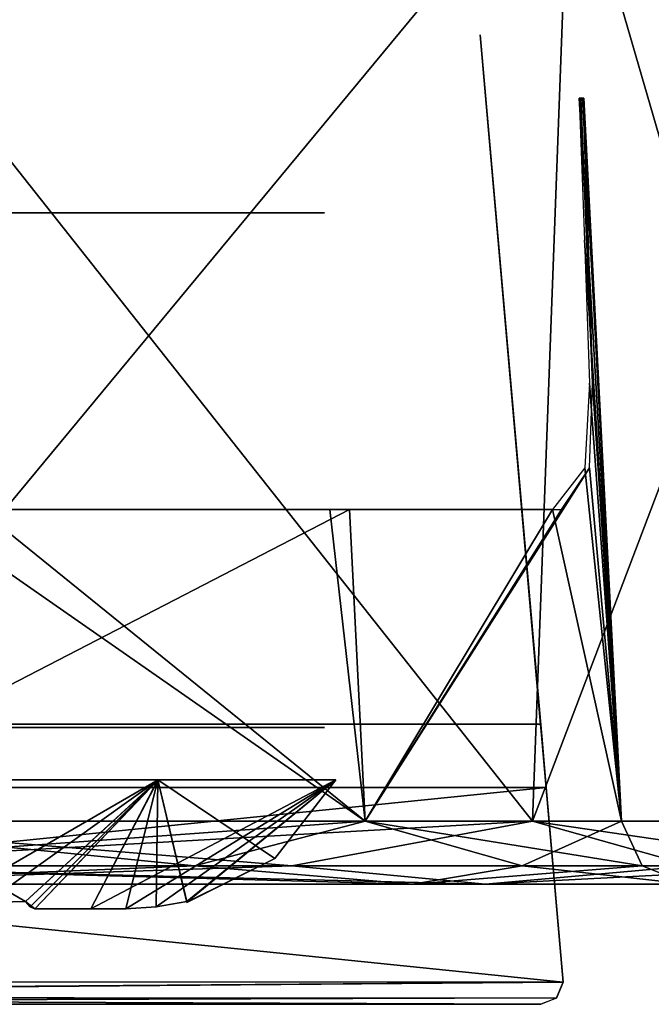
# Model space of a CAD drawing. Header units: inches. Extents: x -9 to 9, y -0.4 to 0.6.
# Tile 83 of 98: x 8.198 to 8.482, y -0.054 to 0.389. Entities that reach past the tile are written whole.
import ezdxf

# ---------------------------------------------------------------- set-up
doc = ezdxf.new("R2010")
doc.units = ezdxf.units.IN
doc.header["$LTSCALE"] = 65.185185
doc.header["$MEASUREMENT"] = 0
for name, color, linetype in [('1', 7, 'CONTINUOUS'), ('1322', 7, 'CONTINUOUS'), ('1323', 7, 'CONTINUOUS'), ('1326', 7, 'CONTINUOUS'), ('1327', 7, 'CONTINUOUS'), ('1328', 7, 'CONTINUOUS'), ('1329', 7, 'CONTINUOUS'), ('1332', 7, 'CONTINUOUS'), ('1333', 7, 'CONTINUOUS'), ('1364', 7, 'CONTINUOUS'), ('1367', 7, 'CONTINUOUS'), ('1368', 7, 'CONTINUOUS'), ('418', 7, 'CONTINUOUS'), ('629', 7, 'CONTINUOUS'), ('72', 7, 'CONTINUOUS'), ('846', 7, 'CONTINUOUS'), ('847', 7, 'CONTINUOUS'), ('848', 7, 'CONTINUOUS'), ('855', 7, 'CONTINUOUS'), ('856', 7, 'CONTINUOUS'), ('857', 7, 'CONTINUOUS'), ('86', 7, 'CONTINUOUS'), ('914', 7, 'CONTINUOUS'), ('917', 7, 'CONTINUOUS'), ('921', 7, 'CONTINUOUS'), ('922', 7, 'CONTINUOUS'), ('956', 7, 'CONTINUOUS'), ('957', 7, 'CONTINUOUS'), ('961', 7, 'CONTINUOUS')]:
    doc.layers.add(name, color=color, linetype=linetype)

msp = doc.modelspace()

# ---------------------------------------------------------------- linework, layer by layer
at = {"layer": '1', "color": 253, "linetype": 'Continuous', "true_color": 0xa2afbf}
for points in [[(8.4073, 0, 4.00732), (8.075, 0, 4.14496), (8.37446, 0, 3.97444), (8.4073, 0, 4.00732)], [(8.37446, 0, 3.97444), (8.075, 0, 4.14496), (8.075, 0, 4.09849), (8.37446, 0, 3.97444)], [(8.075, 0, -4.14496), (8.40732, 0, -4.0073), (8.075, 0, -4.09849), (8.075, 0, -4.14496)], [(8.075, 0, -4.09849), (8.40732, 0, -4.0073), (8.37444, 0, -3.97446), (8.075, 0, -4.09849)], [(8.37444, 0, -3.97446), (8.40732, 0, -4.0073), (8.49849, 0, -3.675), (8.37444, 0, -3.97446)], [(8.49849, 0, 3.675), (8.4073, 0, 4.00732), (8.37446, 0, 3.97444), (8.49849, 0, 3.675)], [(8.54496, 0, 3.675), (8.4073, 0, 4.00732), (8.49849, 0, 3.675), (8.54496, 0, 3.675)], [(8.40732, 0, -4.0073), (8.54496, 0, -3.675), (8.49849, 0, -3.675), (8.40732, 0, -4.0073)]]:
    msp.add_3dface(points, dxfattribs=at)
at = {"layer": '1322', "color": 253, "linetype": 'Continuous', "true_color": 0xa2afbf}
for points in [[(8.21003, -0.011, 3.76447), (8.20465, -0.011, 3.72889), (8.22983, -0.011, 3.74467), (8.21003, -0.011, 3.76447)], [(8.24561, -0.011, 3.76985), (8.21003, -0.011, 3.76447), (8.22983, -0.011, 3.74467), (8.24561, -0.011, 3.76985)]]:
    msp.add_3dface(points, dxfattribs=at)
at = {"layer": '1323', "color": 253, "linetype": 'Continuous', "true_color": 0xa2afbf}
for points in [[(8.22983, -0.011, 3.83833), (8.20465, -0.011, 3.85411), (8.21003, -0.011, 3.81853), (8.22983, -0.011, 3.83833)], [(8.24561, -0.011, 3.81315), (8.22983, -0.011, 3.83833), (8.21003, -0.011, 3.81853), (8.24561, -0.011, 3.81315)]]:
    msp.add_3dface(points, dxfattribs=at)
at = {"layer": '1326', "color": 253, "linetype": 'Continuous', "true_color": 0xa2afbf}
for points in [[(8.26014, 0.047, 3.65476), (8.1655, -0.00771, 3.7015), (8.10594, 0.047, 3.65471), (8.26014, 0.047, 3.65476)], [(8.183, -0.00814, 3.7015), (8.1655, -0.00771, 3.7015), (8.26014, 0.047, 3.65476), (8.183, -0.00814, 3.7015)], [(8.2005, -0.00771, 3.7015), (8.183, -0.00814, 3.7015), (8.26014, 0.047, 3.65476), (8.2005, -0.00771, 3.7015)], [(8.20258, -0.01022, 3.71523), (8.2005, -0.00771, 3.7015), (8.26014, 0.047, 3.65476), (8.20258, -0.01022, 3.71523)], [(8.20465, -0.011, 3.72889), (8.20258, -0.01022, 3.71523), (8.26014, 0.047, 3.65476), (8.20465, -0.011, 3.72889)], [(8.22983, -0.011, 3.74467), (8.20465, -0.011, 3.72889), (8.26014, 0.047, 3.65476), (8.22983, -0.011, 3.74467)], [(8.24561, -0.011, 3.76985), (8.22983, -0.011, 3.74467), (8.34, 0.047, 3.7915), (8.24561, -0.011, 3.76985)], [(8.34, 0.047, 3.7915), (8.22983, -0.011, 3.74467), (8.26014, 0.047, 3.65476), (8.34, 0.047, 3.7915)], [(8.25924, -0.01022, 3.77192), (8.24561, -0.011, 3.76985), (8.34, 0.047, 3.7915), (8.25924, -0.01022, 3.77192)], [(8.273, -0.00771, 3.774), (8.25924, -0.01022, 3.77192), (8.34, 0.047, 3.7915), (8.273, -0.00771, 3.774)], [(8.273, -0.00803, 3.78263), (8.273, -0.00771, 3.774), (8.34, 0.047, 3.7915), (8.273, -0.00803, 3.78263)], [(8.31258, 0.01161, 3.7915), (8.273, -0.00803, 3.78263), (8.34, 0.047, 3.7915), (8.31258, 0.01161, 3.7915)], [(8.273, -0.00814, 3.7915), (8.273, -0.00803, 3.78263), (8.31258, 0.01161, 3.7915), (8.273, -0.00814, 3.7915)]]:
    msp.add_3dface(points, dxfattribs=at)
at = {"layer": '1327', "color": 253, "linetype": 'Continuous', "true_color": 0xa2afbf}
for points in [[(8.183, -0.00814, 3.8815), (8.2005, -0.00771, 3.8815), (8.10586, 0.047, 3.92824), (8.183, -0.00814, 3.8815)], [(8.10586, 0.047, 3.92824), (8.2005, -0.00771, 3.8815), (8.26006, 0.047, 3.92829), (8.10586, 0.047, 3.92824)], [(8.2005, -0.00771, 3.8815), (8.20465, -0.011, 3.85411), (8.26006, 0.047, 3.92829), (8.2005, -0.00771, 3.8815)], [(8.20465, -0.011, 3.85411), (8.22983, -0.011, 3.83833), (8.26006, 0.047, 3.92829), (8.20465, -0.011, 3.85411)], [(8.22983, -0.011, 3.83833), (8.24561, -0.011, 3.81315), (8.26006, 0.047, 3.92829), (8.22983, -0.011, 3.83833)], [(8.24561, -0.011, 3.81315), (8.25924, -0.01022, 3.81108), (8.26006, 0.047, 3.92829), (8.24561, -0.011, 3.81315)], [(8.25924, -0.01022, 3.81108), (8.273, -0.00771, 3.809), (8.26006, 0.047, 3.92829), (8.25924, -0.01022, 3.81108)], [(8.273, -0.00814, 3.7915), (8.31258, 0.01161, 3.7915), (8.26006, 0.047, 3.92829), (8.273, -0.00814, 3.7915)], [(8.273, -0.00803, 3.80035), (8.273, -0.00814, 3.7915), (8.26006, 0.047, 3.92829), (8.273, -0.00803, 3.80035)], [(8.31258, 0.01161, 3.7915), (8.34, 0.047, 3.7915), (8.26006, 0.047, 3.92829), (8.31258, 0.01161, 3.7915)], [(8.273, -0.00771, 3.809), (8.273, -0.00803, 3.80035), (8.26006, 0.047, 3.92829), (8.273, -0.00771, 3.809)], [(8.20258, -0.01022, 3.86777), (8.20465, -0.011, 3.85411), (8.2005, -0.00771, 3.8815), (8.20258, -0.01022, 3.86777)]]:
    msp.add_3dface(points, dxfattribs=at)
at = {"layer": '1328', "color": 253, "linetype": 'Continuous', "true_color": 0xa2afbf}
for points in [[(8.21003, -0.011, -3.81853), (8.20465, -0.011, -3.85411), (8.22983, -0.011, -3.83833), (8.21003, -0.011, -3.81853)], [(8.24561, -0.011, -3.81315), (8.21003, -0.011, -3.81853), (8.22983, -0.011, -3.83833), (8.24561, -0.011, -3.81315)]]:
    msp.add_3dface(points, dxfattribs=at)
at = {"layer": '1329', "color": 253, "linetype": 'Continuous', "true_color": 0xa2afbf}
for points in [[(8.22983, -0.011, -3.74467), (8.20465, -0.011, -3.72889), (8.21003, -0.011, -3.76447), (8.22983, -0.011, -3.74467)], [(8.24561, -0.011, -3.76985), (8.22983, -0.011, -3.74467), (8.21003, -0.011, -3.76447), (8.24561, -0.011, -3.76985)]]:
    msp.add_3dface(points, dxfattribs=at)
at = {"layer": '1332', "color": 253, "linetype": 'Continuous', "true_color": 0xa2afbf}
for points in [[(8.26014, 0.047, -3.92824), (8.1655, -0.00771, -3.8815), (8.10594, 0.047, -3.92829), (8.26014, 0.047, -3.92824)], [(8.183, -0.00814, -3.8815), (8.1655, -0.00771, -3.8815), (8.26014, 0.047, -3.92824), (8.183, -0.00814, -3.8815)], [(8.2005, -0.00771, -3.8815), (8.183, -0.00814, -3.8815), (8.26014, 0.047, -3.92824), (8.2005, -0.00771, -3.8815)], [(8.20258, -0.01022, -3.86777), (8.2005, -0.00771, -3.8815), (8.26014, 0.047, -3.92824), (8.20258, -0.01022, -3.86777)], [(8.20465, -0.011, -3.85411), (8.20258, -0.01022, -3.86777), (8.26014, 0.047, -3.92824), (8.20465, -0.011, -3.85411)], [(8.22983, -0.011, -3.83833), (8.20465, -0.011, -3.85411), (8.26014, 0.047, -3.92824), (8.22983, -0.011, -3.83833)], [(8.24561, -0.011, -3.81315), (8.22983, -0.011, -3.83833), (8.34, 0.047, -3.7915), (8.24561, -0.011, -3.81315)], [(8.34, 0.047, -3.7915), (8.22983, -0.011, -3.83833), (8.26014, 0.047, -3.92824), (8.34, 0.047, -3.7915)], [(8.25924, -0.01022, -3.81108), (8.24561, -0.011, -3.81315), (8.34, 0.047, -3.7915), (8.25924, -0.01022, -3.81108)], [(8.273, -0.00771, -3.809), (8.25924, -0.01022, -3.81108), (8.34, 0.047, -3.7915), (8.273, -0.00771, -3.809)], [(8.273, -0.00803, -3.80037), (8.273, -0.00771, -3.809), (8.34, 0.047, -3.7915), (8.273, -0.00803, -3.80037)], [(8.31258, 0.01161, -3.7915), (8.273, -0.00803, -3.80037), (8.34, 0.047, -3.7915), (8.31258, 0.01161, -3.7915)], [(8.273, -0.00814, -3.7915), (8.273, -0.00803, -3.80037), (8.31258, 0.01161, -3.7915), (8.273, -0.00814, -3.7915)]]:
    msp.add_3dface(points, dxfattribs=at)
at = {"layer": '1333', "color": 253, "linetype": 'Continuous', "true_color": 0xa2afbf}
for points in [[(8.183, -0.00814, -3.7015), (8.2005, -0.00771, -3.7015), (8.10586, 0.047, -3.65476), (8.183, -0.00814, -3.7015)], [(8.10586, 0.047, -3.65476), (8.2005, -0.00771, -3.7015), (8.26006, 0.047, -3.65471), (8.10586, 0.047, -3.65476)], [(8.2005, -0.00771, -3.7015), (8.20465, -0.011, -3.72889), (8.26006, 0.047, -3.65471), (8.2005, -0.00771, -3.7015)], [(8.20465, -0.011, -3.72889), (8.22983, -0.011, -3.74467), (8.26006, 0.047, -3.65471), (8.20465, -0.011, -3.72889)], [(8.22983, -0.011, -3.74467), (8.24561, -0.011, -3.76985), (8.26006, 0.047, -3.65471), (8.22983, -0.011, -3.74467)], [(8.24561, -0.011, -3.76985), (8.25924, -0.01022, -3.77192), (8.26006, 0.047, -3.65471), (8.24561, -0.011, -3.76985)], [(8.25924, -0.01022, -3.77192), (8.273, -0.00771, -3.774), (8.26006, 0.047, -3.65471), (8.25924, -0.01022, -3.77192)], [(8.273, -0.00814, -3.7915), (8.31258, 0.01161, -3.7915), (8.26006, 0.047, -3.65471), (8.273, -0.00814, -3.7915)], [(8.273, -0.00803, -3.78265), (8.273, -0.00814, -3.7915), (8.26006, 0.047, -3.65471), (8.273, -0.00803, -3.78265)], [(8.31258, 0.01161, -3.7915), (8.34, 0.047, -3.7915), (8.26006, 0.047, -3.65471), (8.31258, 0.01161, -3.7915)], [(8.273, -0.00771, -3.774), (8.273, -0.00803, -3.78265), (8.26006, 0.047, -3.65471), (8.273, -0.00771, -3.774)], [(8.20258, -0.01022, -3.71523), (8.20465, -0.011, -3.72889), (8.2005, -0.00771, -3.7015), (8.20258, -0.01022, -3.71523)]]:
    msp.add_3dface(points, dxfattribs=at)
at = {"layer": '1364', "color": 253, "linetype": 'Continuous', "true_color": 0xa2afbf}
for points in [[(7.63183, 0.072, 4.04198), (8.43198, 0.072, 3.24182), (8.12783, 0.072, 3.69637), (7.63183, 0.072, 4.04198)], [(8.12783, 0.072, 3.69637), (8.43198, 0.072, 3.24182), (8.23741, 0.072, 3.69594), (8.12783, 0.072, 3.69637)], [(8.23817, 0.072, 3.88663), (8.19253, 0.072, 4.01842), (8.12859, 0.072, 3.88706), (8.23817, 0.072, 3.88663)], [(8.34378, 0.072, 3.95186), (8.19253, 0.072, 4.01842), (8.293, 0.072, 3.7915), (8.34378, 0.072, 3.95186)], [(8.293, 0.072, 3.7915), (8.19253, 0.072, 4.01842), (8.23817, 0.072, 3.88663), (8.293, 0.072, 3.7915)], [(8.23741, 0.072, 3.69594), (8.43198, 0.072, 3.24182), (8.293, 0.072, 3.7915), (8.23741, 0.072, 3.69594)], [(8.43198, 0.072, 3.24182), (8.34378, 0.072, 3.95186), (8.293, 0.072, 3.7915), (8.43198, 0.072, 3.24182)], [(8.34378, 0.072, 3.95186), (8.43198, 0.072, 3.24182), (8.40994, 0.072, 3.80045), (8.34378, 0.072, 3.95186)]]:
    msp.add_3dface(points, dxfattribs=at)
at = {"layer": '1367', "color": 253, "linetype": 'Continuous', "true_color": 0xa2afbf}
for points in [[(8.43198, 0.072, -3.24182), (7.63183, 0.072, -4.04198), (8.12859, 0.072, -3.69594), (8.43198, 0.072, -3.24182)], [(8.34377, 0.072, -3.95187), (7.63183, 0.072, -4.04198), (8.19253, 0.072, -4.01842), (8.34377, 0.072, -3.95187)], [(7.63183, 0.072, -4.04198), (8.34377, 0.072, -3.95187), (8.23741, 0.072, -3.88706), (7.63183, 0.072, -4.04198)], [(8.12783, 0.072, -3.88663), (7.63183, 0.072, -4.04198), (8.23741, 0.072, -3.88706), (8.12783, 0.072, -3.88663)], [(8.23817, 0.072, -3.69637), (8.43198, 0.072, -3.24182), (8.12859, 0.072, -3.69594), (8.23817, 0.072, -3.69637)], [(8.34377, 0.072, -3.95187), (8.40994, 0.072, -3.80045), (8.23741, 0.072, -3.88706), (8.34377, 0.072, -3.95187)], [(8.40994, 0.072, -3.80045), (8.293, 0.072, -3.7915), (8.23741, 0.072, -3.88706), (8.40994, 0.072, -3.80045)], [(8.293, 0.072, -3.7915), (8.43198, 0.072, -3.24182), (8.23817, 0.072, -3.69637), (8.293, 0.072, -3.7915)], [(8.40994, 0.072, -3.80045), (8.43198, 0.072, -3.24182), (8.293, 0.072, -3.7915), (8.40994, 0.072, -3.80045)]]:
    msp.add_3dface(points, dxfattribs=at)
at = {"layer": '1368', "color": 7, "linetype": 'Continuous'}
for points in [[(8.30571, 0.302, -3.23429), (7.62429, 0.302, -3.91571), (8.30571, 0.302, 3.23429), (8.30571, 0.302, -3.23429)], [(8.30571, 0.302, 3.23429), (7.62429, 0.302, -3.91571), (7.62429, 0.302, 3.91571), (8.30571, 0.302, 3.23429)], [(8.32738, 0.302, -3.20184), (8.30571, 0.302, -3.23429), (8.32738, 0.302, 3.20184), (8.32738, 0.302, -3.20184)], [(8.32738, 0.302, 3.20184), (8.30571, 0.302, -3.23429), (8.30571, 0.302, 3.23429), (8.32738, 0.302, 3.20184)], [(8.335, 0.302, -3.16358), (8.32738, 0.302, -3.20184), (8.335, 0.302, 3.16358), (8.335, 0.302, -3.16358)], [(8.335, 0.302, 3.16358), (8.32738, 0.302, -3.20184), (8.32738, 0.302, 3.20184), (8.335, 0.302, 3.16358)]]:
    msp.add_3dface(points, dxfattribs=at)
at = {"layer": '418', "color": 253, "linetype": 'Continuous', "true_color": 0xa2afbf}
for points in [[(8.075, 0.02843, 4.17492), (8.4285, 0.02843, 4.0285), (8.075, 0.47543, 4.19835), (8.075, 0.02843, 4.17492)], [(8.075, 0.47543, 4.19835), (8.4285, 0.02843, 4.0285), (8.44506, 0.47543, 4.04506), (8.075, 0.47543, 4.19835)], [(8.4285, 0.02843, 4.0285), (8.57492, 0.02843, 3.675), (8.44506, 0.47543, 4.04506), (8.4285, 0.02843, 4.0285)], [(8.57492, 0.02843, 3.675), (8.59835, 0.47543, 3.675), (8.44506, 0.47543, 4.04506), (8.57492, 0.02843, 3.675)]]:
    msp.add_3dface(points, dxfattribs=at)
at = {"layer": '629', "color": 253, "linetype": 'Continuous', "true_color": 0xa2afbf}
for points in [[(8.4285, 0.02843, -4.0285), (8.075, 0.02843, -4.17492), (8.44506, 0.47543, -4.04506), (8.4285, 0.02843, -4.0285)], [(8.075, 0.02843, -4.17492), (8.075, 0.47543, -4.19835), (8.44506, 0.47543, -4.04506), (8.075, 0.02843, -4.17492)], [(8.57492, 0.02843, -3.675), (8.4285, 0.02843, -4.0285), (8.59835, 0.47543, -3.675), (8.57492, 0.02843, -3.675)], [(8.59835, 0.47543, -3.675), (8.4285, 0.02843, -4.0285), (8.44506, 0.47543, -4.04506), (8.59835, 0.47543, -3.675)]]:
    msp.add_3dface(points, dxfattribs=at)
at = {"layer": '72', "color": 253, "linetype": 'Continuous', "true_color": 0xa2afbf}
for points in [[(8.075, 0.00824, -4.16561), (8.075, 0.02843, -4.17492), (8.4285, 0.02843, -4.0285), (8.075, 0.00824, -4.16561)], [(8.32031, 0.00824, -4.09988), (8.075, 0.00824, -4.16561), (8.4285, 0.02843, -4.0285), (8.32031, 0.00824, -4.09988)], [(8.49988, 0.00824, -3.92031), (8.32031, 0.00824, -4.09988), (8.4285, 0.02843, -4.0285), (8.49988, 0.00824, -3.92031)], [(8.57492, 0.02843, -3.675), (8.49988, 0.00824, -3.92031), (8.4285, 0.02843, -4.0285), (8.57492, 0.02843, -3.675)], [(8.40732, 0, -4.0073), (8.075, 0, -4.14496), (8.32031, 0.00824, -4.09988), (8.40732, 0, -4.0073)], [(8.075, 0, -4.14496), (8.075, 0.00824, -4.16561), (8.32031, 0.00824, -4.09988), (8.075, 0, -4.14496)], [(8.49988, 0.00824, -3.92031), (8.40732, 0, -4.0073), (8.32031, 0.00824, -4.09988), (8.49988, 0.00824, -3.92031)], [(8.54496, 0, -3.675), (8.40732, 0, -4.0073), (8.56561, 0.00824, -3.675), (8.54496, 0, -3.675)], [(8.56561, 0.00824, -3.675), (8.40732, 0, -4.0073), (8.49988, 0.00824, -3.92031), (8.56561, 0.00824, -3.675)]]:
    msp.add_3dface(points, dxfattribs=at)
at = {"layer": '846', "color": 253, "linetype": 'Continuous', "true_color": 0xa2afbf}
for points in [[(8.44946, 0.35357, -3.71407), (8.45188, 0.28971, -3.72231), (8.46853, 0.02843, -3.675), (8.44946, 0.35357, -3.71407)], [(8.45098, 0.35357, -3.69456), (8.44946, 0.35357, -3.71407), (8.46853, 0.02843, -3.675), (8.45098, 0.35357, -3.69456)], [(8.45149, 0.35357, -3.675), (8.45098, 0.35357, -3.69456), (8.46853, 0.02843, -3.675), (8.45149, 0.35357, -3.675)], [(8.45188, 0.28971, -3.72231), (8.45417, 0.22543, -3.73043), (8.46853, 0.02843, -3.675), (8.45188, 0.28971, -3.72231)], [(8.45417, 0.22543, -3.73043), (8.45194, 0.18725, -3.75437), (8.46853, 0.02843, -3.675), (8.45417, 0.22543, -3.73043)], [(8.12511, 0.18731, -4.05693), (8.075, 0.02843, -4.06853), (8.35327, 0.02843, -3.95327), (8.12511, 0.18731, -4.05693)], [(8.18, 0.16857, -4.04664), (8.12511, 0.18731, -4.05693), (8.35327, 0.02843, -3.95327), (8.18, 0.16857, -4.04664)], [(8.45194, 0.18725, -3.75437), (8.43747, 0.16857, -3.80824), (8.46853, 0.02843, -3.675), (8.45194, 0.18725, -3.75437)], [(8.33738, 0.16857, -3.95837), (8.18, 0.16857, -4.04664), (8.35327, 0.02843, -3.95327), (8.33738, 0.16857, -3.95837)], [(8.43747, 0.16857, -3.80824), (8.33738, 0.16857, -3.95837), (8.35327, 0.02843, -3.95327), (8.43747, 0.16857, -3.80824)], [(8.46853, 0.02843, -3.675), (8.43747, 0.16857, -3.80824), (8.35327, 0.02843, -3.95327), (8.46853, 0.02843, -3.675)]]:
    msp.add_3dface(points, dxfattribs=at)
at = {"layer": '847', "color": 253, "linetype": 'Continuous', "true_color": 0xa2afbf}
for points in [[(8.45149, 0.35357, -3.675), (8.46853, 0.02843, -3.675), (8.46853, 0.02843, 3.675), (8.45149, 0.35357, -3.675)], [(8.45149, 0.35357, -3.675), (8.46853, 0.02843, 3.675), (8.45149, 0.35357, 3.675), (8.45149, 0.35357, -3.675)]]:
    msp.add_3dface(points, dxfattribs=at)
at = {"layer": '848', "color": 253, "linetype": 'Continuous', "true_color": 0xa2afbf}
for points in [[(8.45293, 0.2897, 3.71298), (8.45027, 0.35357, 3.7053), (8.45549, 0.22543, 3.72057), (8.45293, 0.2897, 3.71298)], [(8.45549, 0.22543, 3.72057), (8.45027, 0.35357, 3.7053), (8.45118, 0.35357, 3.69016), (8.45549, 0.22543, 3.72057)], [(8.45149, 0.35357, 3.675), (8.45549, 0.22543, 3.72057), (8.45118, 0.35357, 3.69016), (8.45149, 0.35357, 3.675)], [(8.45149, 0.35357, 3.675), (8.46853, 0.02843, 3.675), (8.45549, 0.22543, 3.72057), (8.45149, 0.35357, 3.675)], [(8.45549, 0.22543, 3.72057), (8.46853, 0.02843, 3.675), (8.45406, 0.18736, 3.74352), (8.45549, 0.22543, 3.72057)], [(8.45406, 0.18736, 3.74352), (8.46853, 0.02843, 3.675), (8.35327, 0.02843, 3.95327), (8.45406, 0.18736, 3.74352)], [(8.44157, 0.16857, 3.7965), (8.45406, 0.18736, 3.74352), (8.35327, 0.02843, 3.95327), (8.44157, 0.16857, 3.7965)], [(8.19155, 0.16857, 4.04318), (8.34623, 0.16857, 3.94991), (8.075, 0.02843, 4.06853), (8.19155, 0.16857, 4.04318)], [(8.075, 0.02843, 4.06853), (8.34623, 0.16857, 3.94991), (8.35327, 0.02843, 3.95327), (8.075, 0.02843, 4.06853)], [(8.34623, 0.16857, 3.94991), (8.44157, 0.16857, 3.7965), (8.35327, 0.02843, 3.95327), (8.34623, 0.16857, 3.94991)]]:
    msp.add_3dface(points, dxfattribs=at)
at = {"layer": '855', "color": 253, "linetype": 'Continuous', "true_color": 0xa2afbf}
for points in [[(8.075, 0.02843, 4.06853), (8.35327, 0.02843, 3.95327), (8.075, 0.00824, 4.07784), (8.075, 0.02843, 4.06853)], [(8.075, 0.00824, 4.07784), (8.35327, 0.02843, 3.95327), (8.27642, 0.00824, 4.02387), (8.075, 0.00824, 4.07784)], [(8.27642, 0.00824, 4.02387), (8.35327, 0.02843, 3.95327), (8.42387, 0.00824, 3.87642), (8.27642, 0.00824, 4.02387)], [(8.35327, 0.02843, 3.95327), (8.46853, 0.02843, 3.675), (8.42387, 0.00824, 3.87642), (8.35327, 0.02843, 3.95327)], [(8.42387, 0.00824, 3.87642), (8.46853, 0.02843, 3.675), (8.47784, 0.00824, 3.675), (8.42387, 0.00824, 3.87642)], [(8.37446, 0, 3.97444), (8.075, 0, 4.09849), (8.27642, 0.00824, 4.02387), (8.37446, 0, 3.97444)], [(8.075, 0, 4.09849), (8.075, 0.00824, 4.07784), (8.27642, 0.00824, 4.02387), (8.075, 0, 4.09849)], [(8.37446, 0, 3.97444), (8.27642, 0.00824, 4.02387), (8.42387, 0.00824, 3.87642), (8.37446, 0, 3.97444)], [(8.49849, 0, 3.675), (8.37446, 0, 3.97444), (8.47784, 0.00824, 3.675), (8.49849, 0, 3.675)], [(8.37446, 0, 3.97444), (8.42387, 0.00824, 3.87642), (8.47784, 0.00824, 3.675), (8.37446, 0, 3.97444)]]:
    msp.add_3dface(points, dxfattribs=at)
at = {"layer": '856', "color": 253, "linetype": 'Continuous', "true_color": 0xa2afbf}
for points in [[(8.46853, 0.02843, 3.675), (8.46853, 0.02843, -3.675), (8.47784, 0.00824, -3.675), (8.46853, 0.02843, 3.675)], [(8.47784, 0.00824, 3.675), (8.46853, 0.02843, 3.675), (8.47784, 0.00824, -3.675), (8.47784, 0.00824, 3.675)], [(8.49849, 0, -3.675), (8.49849, 0, 3.675), (8.47784, 0.00824, 3.675), (8.49849, 0, -3.675)], [(8.49849, 0, -3.675), (8.47784, 0.00824, 3.675), (8.47784, 0.00824, -3.675), (8.49849, 0, -3.675)]]:
    msp.add_3dface(points, dxfattribs=at)
at = {"layer": '857', "color": 253, "linetype": 'Continuous', "true_color": 0xa2afbf}
for points in [[(8.35327, 0.02843, -3.95327), (8.075, 0.02843, -4.06853), (8.27642, 0.00824, -4.02387), (8.35327, 0.02843, -3.95327)], [(8.27642, 0.00824, -4.02387), (8.075, 0.02843, -4.06853), (8.075, 0.00824, -4.07784), (8.27642, 0.00824, -4.02387)], [(8.42387, 0.00824, -3.87642), (8.35327, 0.02843, -3.95327), (8.27642, 0.00824, -4.02387), (8.42387, 0.00824, -3.87642)], [(8.46853, 0.02843, -3.675), (8.35327, 0.02843, -3.95327), (8.47784, 0.00824, -3.675), (8.46853, 0.02843, -3.675)], [(8.47784, 0.00824, -3.675), (8.35327, 0.02843, -3.95327), (8.42387, 0.00824, -3.87642), (8.47784, 0.00824, -3.675)], [(8.075, 0, -4.09849), (8.37444, 0, -3.97446), (8.075, 0.00824, -4.07784), (8.075, 0, -4.09849)], [(8.37444, 0, -3.97446), (8.27642, 0.00824, -4.02387), (8.075, 0.00824, -4.07784), (8.37444, 0, -3.97446)], [(8.37444, 0, -3.97446), (8.42387, 0.00824, -3.87642), (8.27642, 0.00824, -4.02387), (8.37444, 0, -3.97446)], [(8.37444, 0, -3.97446), (8.49849, 0, -3.675), (8.42387, 0.00824, -3.87642), (8.37444, 0, -3.97446)], [(8.49849, 0, -3.675), (8.47784, 0.00824, -3.675), (8.42387, 0.00824, -3.87642), (8.49849, 0, -3.675)]]:
    msp.add_3dface(points, dxfattribs=at)
at = {"layer": '86', "color": 253, "linetype": 'Continuous', "true_color": 0xa2afbf}
for points in [[(8.075, 0.00824, 4.16561), (8.32031, 0.00824, 4.09988), (8.075, 0.02843, 4.17492), (8.075, 0.00824, 4.16561)], [(8.075, 0.02843, 4.17492), (8.32031, 0.00824, 4.09988), (8.4285, 0.02843, 4.0285), (8.075, 0.02843, 4.17492)], [(8.32031, 0.00824, 4.09988), (8.49988, 0.00824, 3.92031), (8.4285, 0.02843, 4.0285), (8.32031, 0.00824, 4.09988)], [(8.56561, 0.00824, 3.675), (8.57492, 0.02843, 3.675), (8.4285, 0.02843, 4.0285), (8.56561, 0.00824, 3.675)], [(8.49988, 0.00824, 3.92031), (8.56561, 0.00824, 3.675), (8.4285, 0.02843, 4.0285), (8.49988, 0.00824, 3.92031)], [(8.075, 0, 4.14496), (8.4073, 0, 4.00732), (8.075, 0.00824, 4.16561), (8.075, 0, 4.14496)], [(8.075, 0.00824, 4.16561), (8.4073, 0, 4.00732), (8.32031, 0.00824, 4.09988), (8.075, 0.00824, 4.16561)], [(8.32031, 0.00824, 4.09988), (8.4073, 0, 4.00732), (8.49988, 0.00824, 3.92031), (8.32031, 0.00824, 4.09988)], [(8.4073, 0, 4.00732), (8.54496, 0, 3.675), (8.49988, 0.00824, 3.92031), (8.4073, 0, 4.00732)]]:
    msp.add_3dface(points, dxfattribs=at)
at = {"layer": '914', "color": 253, "linetype": 'Continuous', "true_color": 0xa2afbf}
for points in [[(8.43223, -0.054, 3.17855), (7.56855, -0.054, 4.04223), (8.14865, -0.054, 3.13162), (8.43223, -0.054, 3.17855)], [(7.56855, -0.054, -4.04223), (8.43223, -0.054, -3.17855), (8.14865, -0.054, -3.13162), (7.56855, -0.054, -4.04223)], [(8.15398, -0.054, 3.10488), (8.43223, -0.054, 3.17855), (8.14865, -0.054, 3.13162), (8.15398, -0.054, 3.10488)], [(8.14865, -0.054, -3.13162), (8.43223, -0.054, -3.17855), (8.15398, -0.054, -3.10488), (8.14865, -0.054, -3.13162)], [(8.43223, -0.054, -3.17855), (8.43223, -0.054, 3.17855), (8.15398, -0.054, -3.10488), (8.43223, -0.054, -3.17855)], [(8.15398, -0.054, -3.10488), (8.43223, -0.054, 3.17855), (8.15398, -0.054, 3.10488), (8.15398, -0.054, -3.10488)]]:
    msp.add_3dface(points, dxfattribs=at)
at = {"layer": '917', "color": 253, "linetype": 'Continuous', "true_color": 0xa2afbf}
for points in [[(8.43461, 0.04357, 3.19683), (8.44228, -0.04406, 3.18267), (8.405, 0.382, 3.23781), (8.43461, 0.04357, 3.19683)], [(8.4329, 0.06307, 3.21064), (8.43461, 0.04357, 3.19683), (8.405, 0.382, 3.23781), (8.4329, 0.06307, 3.21064)], [(8.44228, -0.04406, 3.18267), (8.44228, -0.04406, -3.18267), (8.405, 0.382, 3.23781), (8.44228, -0.04406, 3.18267)], [(8.43213, 0.07191, -3.23834), (8.405, 0.382, -3.23781), (8.4329, 0.06309, -3.21068), (8.43213, 0.07191, -3.23834)], [(8.4329, 0.06309, -3.21068), (8.405, 0.382, -3.23781), (8.405, 0.382, 3.23781), (8.4329, 0.06309, -3.21068)], [(8.43461, 0.04357, -3.19683), (8.4329, 0.06309, -3.21068), (8.405, 0.382, 3.23781), (8.43461, 0.04357, -3.19683)], [(8.44228, -0.04406, -3.18267), (8.43461, 0.04357, -3.19683), (8.405, 0.382, 3.23781), (8.44228, -0.04406, -3.18267)], [(8.43213, 0.07191, 3.23834), (8.4329, 0.06307, 3.21064), (8.405, 0.382, 3.23781), (8.43213, 0.07191, 3.23834)]]:
    msp.add_3dface(points, dxfattribs=at)
at = {"layer": '921', "color": 253, "linetype": 'Continuous', "true_color": 0xa2afbf}
for points in [[(7.58683, 0.04357, 4.04461), (7.5727, -0.04383, 4.05225), (8.44228, -0.04406, 3.18267), (7.58683, 0.04357, 4.04461)], [(8.43461, 0.04357, 3.19683), (7.58683, 0.04357, 4.04461), (8.44228, -0.04406, 3.18267), (8.43461, 0.04357, 3.19683)]]:
    msp.add_3dface(points, dxfattribs=at)
at = {"layer": '922', "color": 253, "linetype": 'Continuous', "true_color": 0xa2afbf}
for points in [[(8.43461, 0.04357, -3.19683), (8.44228, -0.04406, -3.18267), (7.5727, -0.04383, -4.05225), (8.43461, 0.04357, -3.19683)], [(7.58683, 0.04357, -4.04461), (8.43461, 0.04357, -3.19683), (7.5727, -0.04383, -4.05225), (7.58683, 0.04357, -4.04461)]]:
    msp.add_3dface(points, dxfattribs=at)
at = {"layer": '956', "color": 253, "linetype": 'Continuous', "true_color": 0xa2afbf}
for points in [[(8.44228, -0.04406, 3.18267), (7.5727, -0.04383, 4.05225), (7.57143, -0.05119, 4.04919), (8.44228, -0.04406, 3.18267)], [(8.44228, -0.04406, 3.18267), (7.57143, -0.05119, 4.04919), (8.4393, -0.05106, 3.1815), (8.44228, -0.04406, 3.18267)], [(7.56855, -0.054, 4.04223), (8.43223, -0.054, 3.17855), (8.4393, -0.05106, 3.1815), (7.56855, -0.054, 4.04223)], [(7.57143, -0.05119, 4.04919), (7.56855, -0.054, 4.04223), (8.4393, -0.05106, 3.1815), (7.57143, -0.05119, 4.04919)]]:
    msp.add_3dface(points, dxfattribs=at)
at = {"layer": '957', "color": 253, "linetype": 'Continuous', "true_color": 0xa2afbf}
for points in [[(7.5727, -0.04383, -4.05225), (8.44228, -0.04406, -3.18267), (7.57162, -0.05066, -4.04969), (7.5727, -0.04383, -4.05225)], [(7.57162, -0.05066, -4.04969), (8.44228, -0.04406, -3.18267), (8.4392, -0.05118, -3.18143), (7.57162, -0.05066, -4.04969)], [(8.43223, -0.054, -3.17855), (7.56855, -0.054, -4.04223), (7.57162, -0.05066, -4.04969), (8.43223, -0.054, -3.17855)], [(8.43223, -0.054, -3.17855), (7.57162, -0.05066, -4.04969), (8.4392, -0.05118, -3.18143), (8.43223, -0.054, -3.17855)]]:
    msp.add_3dface(points, dxfattribs=at)
at = {"layer": '961', "color": 7, "linetype": 'Continuous'}
for points in [[(8.30571, 0.0705, 3.23429), (7.62429, 0.0705, 3.91571), (8.30571, 0.0705, -3.23429), (8.30571, 0.0705, 3.23429)], [(8.30571, 0.0705, -3.23429), (7.62429, 0.0705, 3.91571), (7.62429, 0.0705, -3.91571), (8.30571, 0.0705, -3.23429)], [(8.32738, 0.0705, 3.20184), (8.30571, 0.0705, 3.23429), (8.32738, 0.0705, -3.20184), (8.32738, 0.0705, 3.20184)], [(8.32738, 0.0705, -3.20184), (8.30571, 0.0705, 3.23429), (8.30571, 0.0705, -3.23429), (8.32738, 0.0705, -3.20184)], [(8.335, 0.0705, 3.16358), (8.32738, 0.0705, 3.20184), (8.335, 0.0705, -3.16358), (8.335, 0.0705, 3.16358)], [(8.335, 0.0705, -3.16358), (8.32738, 0.0705, 3.20184), (8.32738, 0.0705, -3.20184), (8.335, 0.0705, -3.16358)]]:
    msp.add_3dface(points, dxfattribs=at)

doc.saveas('drawing.dxf')
